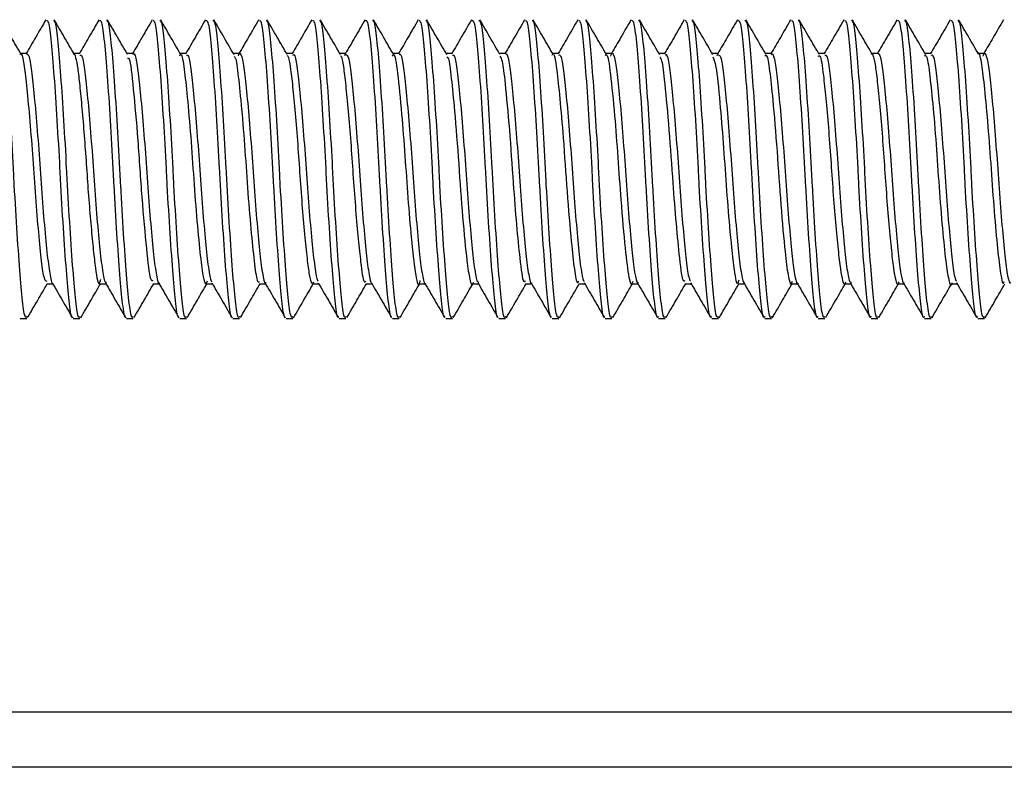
# Model space of a CAD drawing. Header units: inches. Extents: x 0.2 to 10.8, y 0.2 to 8.2.
# Tile 17 of 55: x 3.5604 to 3.6033, y 6.8006 to 6.8332. Entities that reach past the tile are written whole.
import ezdxf

# ---------------------------------------------------------------- set-up
doc = ezdxf.new("R2010")
doc.units = ezdxf.units.IN
doc.header["$MEASUREMENT"] = 0

msp = doc.modelspace()

# ---------------------------------------------------------------- linework, layer by layer
for p, q in [((3.560751, 6.831693), (3.560487, 6.831693)), ((3.563066, 6.831693), (3.562801, 6.831693)), ((3.56538, 6.831693), (3.565116, 6.831693)), ((3.567695, 6.831693), (3.567431, 6.831693)), ((3.57001, 6.831693), (3.569746, 6.831693)), ((3.572325, 6.831693), (3.572061, 6.831693)), ((3.574639, 6.831693), (3.574376, 6.831693)), ((3.574594, 6.831617), (3.574616, 6.831684)), ((3.576955, 6.831693), (3.57669, 6.831693)), ((3.579269, 6.831693), (3.579005, 6.831693)), ((3.581584, 6.831693), (3.58132, 6.831693)), ((3.583899, 6.831693), (3.583635, 6.831693)), ((3.586214, 6.831693), (3.58595, 6.831693)), ((3.588528, 6.831693), (3.588264, 6.831693)), ((3.590843, 6.831693), (3.590579, 6.831693)), ((3.590793, 6.83161), (3.590815, 6.83168)), ((3.593158, 6.831693), (3.592894, 6.831693)), ((3.595473, 6.831693), (3.595209, 6.831693)), ((3.597787, 6.831693), (3.597524, 6.831693)), ((3.600103, 6.831693), (3.599839, 6.831693)), ((3.602418, 6.831693), (3.602153, 6.831693)), ((3.561619, 6.821679), (3.561883, 6.821679)), ((3.563934, 6.821679), (3.564198, 6.821679)), ((3.566248, 6.821679), (3.566512, 6.821679)), ((3.568563, 6.821679), (3.568827, 6.821679)), ((3.570878, 6.821679), (3.571142, 6.821679)), ((3.573193, 6.821679), (3.573457, 6.821679)), ((3.575508, 6.821679), (3.575772, 6.821679)), ((3.577823, 6.821679), (3.578086, 6.821679)), ((3.580137, 6.821679), (3.580401, 6.821679)), ((3.582452, 6.821679), (3.582716, 6.821679)), ((3.584767, 6.821679), (3.585031, 6.821679)), ((3.587082, 6.821679), (3.587346, 6.821679)), ((3.589396, 6.821679), (3.58966, 6.821679)), ((3.591711, 6.821679), (3.591975, 6.821679)), ((3.594026, 6.821679), (3.59429, 6.821679)), ((3.596341, 6.821679), (3.596605, 6.821679)), ((3.598656, 6.821679), (3.59892, 6.821679)), ((3.600971, 6.821679), (3.601235, 6.821679)), ((3.560461, 6.820176), (3.56075, 6.820176)), ((3.562776, 6.820176), (3.563065, 6.820176)), ((3.565091, 6.820176), (3.56538, 6.820176)), ((3.567406, 6.820176), (3.567695, 6.820176)), ((3.56972, 6.820176), (3.57001, 6.820176)), ((3.572035, 6.820176), (3.572324, 6.820176)), ((3.57435, 6.820176), (3.574639, 6.820176)), ((3.576665, 6.820176), (3.576954, 6.820176)), ((3.57898, 6.820176), (3.579269, 6.820176)), ((3.581294, 6.820176), (3.581584, 6.820176)), ((3.583609, 6.820176), (3.583899, 6.820176)), ((3.585924, 6.820176), (3.586213, 6.820176)), ((3.588239, 6.820176), (3.588528, 6.820176)), ((3.590554, 6.820176), (3.590843, 6.820176)), ((3.592868, 6.820176), (3.593158, 6.820176)), ((3.595183, 6.820176), (3.595473, 6.820176)), ((3.597498, 6.820176), (3.597787, 6.820176)), ((3.599813, 6.820176), (3.600102, 6.820176)), ((3.602128, 6.820176), (3.602417, 6.820176)), ((3.528135, 6.803061), (3.622302, 6.803061)), ((3.622302, 6.800644), (3.528135, 6.800644))]:
    msp.add_line(p, q)
for points, knots in [([(3.560513, 6.831649), (3.560366, 6.8319), (3.560073, 6.832404), (3.559781, 6.832908), (3.559634, 6.83316)], [0, 0, 0, 0, 0.499741, 1, 1, 1, 1]), ([(3.561584, 6.833169), (3.561437, 6.832917), (3.561151, 6.832425), (3.560865, 6.831933), (3.560725, 6.831693)], [0, 0, 0, 0, 0.512377, 1, 1, 1, 1]), ([(3.562822, 6.831657), (3.562676, 6.831909), (3.562383, 6.832412), (3.56209, 6.832917), (3.561944, 6.833169)], [0, 0, 0, 0, 0.499721, 1, 1, 1, 1]), ([(3.563898, 6.833169), (3.563752, 6.832917), (3.563466, 6.832425), (3.56318, 6.831933), (3.56304, 6.831693)], [0, 0, 0, 0, 0.512438, 1, 1, 1, 1]), ([(3.56514, 6.831653), (3.564993, 6.831905), (3.564699, 6.83241), (3.564406, 6.832915), (3.564259, 6.833168)], [0, 0, 0, 0, 0.499637, 1, 1, 1, 1]), ([(3.566213, 6.833168), (3.566066, 6.832916), (3.565781, 6.832424), (3.565495, 6.831933), (3.565355, 6.831693)], [0, 0, 0, 0, 0.512554, 1, 1, 1, 1]), ([(3.567459, 6.831644), (3.567313, 6.831897), (3.567019, 6.832401), (3.566726, 6.832906), (3.566579, 6.833159)], [0, 0, 0, 0, 0.49963, 1, 1, 1, 1]), ([(3.568527, 6.833168), (3.568381, 6.832916), (3.568095, 6.832424), (3.567809, 6.831932), (3.56767, 6.831693)], [0, 0, 0, 0, 0.512725, 1, 1, 1, 1]), ([(3.569773, 6.831647), (3.569626, 6.831898), (3.569333, 6.832402), (3.569041, 6.832906), (3.568894, 6.833158)], [0, 0, 0, 0, 0.499724, 1, 1, 1, 1]), ([(3.570841, 6.833167), (3.570695, 6.832915), (3.570409, 6.832423), (3.570124, 6.831932), (3.569985, 6.831693)], [0, 0, 0, 0, 0.512953, 1, 1, 1, 1]), ([(3.572082, 6.831656), (3.571936, 6.831908), (3.571643, 6.832411), (3.57135, 6.832915), (3.571204, 6.833167)], [0, 0, 0, 0, 0.499738, 1, 1, 1, 1]), ([(3.573155, 6.833166), (3.573009, 6.832914), (3.572724, 6.832422), (3.572438, 6.831932), (3.572299, 6.831693)], [0, 0, 0, 0, 0.513238, 1, 1, 1, 1]), ([(3.574398, 6.831655), (3.574251, 6.831907), (3.573957, 6.832412), (3.573664, 6.832916), (3.573518, 6.833169)], [0, 0, 0, 0, 0.499654, 1, 1, 1, 1]), ([(3.575469, 6.833164), (3.575323, 6.832912), (3.575038, 6.832422), (3.574753, 6.831931), (3.574614, 6.831693)], [0, 0, 0, 0, 0.513581, 1, 1, 1, 1]), ([(3.576718, 6.831646), (3.576571, 6.831898), (3.576277, 6.832403), (3.575984, 6.832908), (3.575837, 6.833161)], [0, 0, 0, 0, 0.499619, 1, 1, 1, 1]), ([(3.577783, 6.833163), (3.577637, 6.832911), (3.577353, 6.832421), (3.577068, 6.831931), (3.576929, 6.831693)], [0, 0, 0, 0, 0.513986, 1, 1, 1, 1]), ([(3.580098, 6.833162), (3.579951, 6.83291), (3.579667, 6.83242), (3.579382, 6.831931), (3.579244, 6.831693)], [0, 0, 0, 0, 0.514449, 1, 1, 1, 1]), ([(3.581342, 6.831655), (3.581196, 6.831906), (3.580903, 6.83241), (3.580611, 6.832913), (3.580464, 6.833165)], [0, 0, 0, 0, 0.499753, 1, 1, 1, 1]), ([(3.582412, 6.833161), (3.582265, 6.832909), (3.581981, 6.832419), (3.581697, 6.83193), (3.581559, 6.831693)], [0, 0, 0, 0, 0.514899, 1, 1, 1, 1]), ([(3.583656, 6.831656), (3.58351, 6.831908), (3.583216, 6.832413), (3.582923, 6.832917), (3.582777, 6.833169)], [0, 0, 0, 0, 0.499673, 1, 1, 1, 1]), ([(3.584726, 6.83316), (3.58458, 6.832908), (3.584296, 6.832419), (3.584011, 6.83193), (3.583873, 6.831693)], [0, 0, 0, 0, 0.515317, 1, 1, 1, 1]), ([(3.585976, 6.831648), (3.585829, 6.8319), (3.585535, 6.832405), (3.585242, 6.83291), (3.585095, 6.833163)], [0, 0, 0, 0, 0.499616, 1, 1, 1, 1]), ([(3.58704, 6.833159), (3.586894, 6.832907), (3.58661, 6.832418), (3.586326, 6.83193), (3.586188, 6.831693)], [0, 0, 0, 0, 0.515697, 1, 1, 1, 1]), ([(3.589355, 6.833158), (3.589208, 6.832906), (3.588925, 6.832417), (3.588641, 6.831929), (3.588503, 6.831693)], [0, 0, 0, 0, 0.516038, 1, 1, 1, 1]), ([(3.590603, 6.831652), (3.590457, 6.831904), (3.590164, 6.832407), (3.589871, 6.832911), (3.589725, 6.833163)], [0, 0, 0, 0, 0.499762, 1, 1, 1, 1]), ([(3.592915, 6.831657), (3.592768, 6.831909), (3.592475, 6.832413), (3.592182, 6.832917), (3.592036, 6.83317)], [0, 0, 0, 0, 0.499692, 1, 1, 1, 1]), ([(3.595234, 6.83165), (3.595087, 6.831902), (3.594793, 6.832407), (3.5945, 6.832912), (3.594353, 6.833165)], [0, 0, 0, 0, 0.49962, 1, 1, 1, 1]), ([(3.599864, 6.83165), (3.599717, 6.831901), (3.599424, 6.832405), (3.599132, 6.832909), (3.598986, 6.833161)], [0, 0, 0, 0, 0.499749, 1, 1, 1, 1]), ([(3.602174, 6.831657), (3.602028, 6.831909), (3.601734, 6.832413), (3.601442, 6.832917), (3.601295, 6.833169)], [0, 0, 0, 0, 0.499711, 1, 1, 1, 1]), ([(3.56075, 6.820256), (3.560736, 6.820234), (3.560679, 6.820141), (3.560582, 6.820735), (3.560468, 6.821983), (3.560335, 6.823812), (3.560235, 6.825478), (3.560148, 6.827156), (3.560055, 6.828844), (3.559923, 6.830791), (3.5598, 6.832267), (3.559696, 6.833113), (3.559623, 6.833115), (3.559593, 6.833116)], [0, 0, 0, 0, 0.0345865, 0.1421533, 0.2496809, 0.3571865, 0.4647501, 0.4999805, 0.6044986, 0.711996, 0.8195648, 0.9270819, 1, 1, 1, 1]), ([(3.562741, 6.820221), (3.562739, 6.820218), (3.562693, 6.820167), (3.562608, 6.820754), (3.562494, 6.821978), (3.562361, 6.823814), (3.562261, 6.825478), (3.562173, 6.827156), (3.56208, 6.828844), (3.561948, 6.830791), (3.561825, 6.832267), (3.561722, 6.833113), (3.561648, 6.833115), (3.561618, 6.833116)], [0, 0, 0, 0, 0.00565, 0.116441, 0.227191, 0.337919, 0.448707, 0.484993, 0.592644, 0.703363, 0.814157, 0.924896, 1, 1, 1, 1]), ([(3.563065, 6.820256), (3.563051, 6.820234), (3.562994, 6.820141), (3.562897, 6.820735), (3.562783, 6.821983), (3.56265, 6.823812), (3.56255, 6.825478), (3.562463, 6.827156), (3.56237, 6.828844), (3.562237, 6.830791), (3.562114, 6.832267), (3.562011, 6.833113), (3.561938, 6.833115), (3.561908, 6.833116)], [0, 0, 0, 0, 0.0345865, 0.1421533, 0.2496809, 0.3571865, 0.4647501, 0.4999805, 0.6044986, 0.711996, 0.8195648, 0.9270819, 1, 1, 1, 1]), ([(3.565055, 6.820221), (3.565053, 6.820218), (3.565008, 6.820167), (3.564922, 6.820754), (3.564808, 6.821978), (3.564675, 6.823814), (3.564575, 6.825478), (3.564488, 6.827156), (3.564395, 6.828844), (3.564263, 6.830791), (3.56414, 6.832267), (3.564037, 6.833113), (3.563963, 6.833115), (3.563933, 6.833116)], [0, 0, 0, 0, 0.0053564, 0.11618, 0.2269633, 0.3377238, 0.4485442, 0.4848412, 0.5925239, 0.703276, 0.8141017, 0.9248742, 1, 1, 1, 1]), ([(3.56538, 6.820256), (3.565366, 6.820234), (3.565309, 6.820141), (3.565212, 6.820735), (3.565098, 6.821983), (3.564965, 6.823812), (3.564865, 6.825478), (3.564777, 6.827156), (3.564684, 6.828844), (3.564552, 6.830791), (3.564429, 6.832267), (3.564326, 6.833113), (3.564252, 6.833115), (3.564223, 6.833116)], [0, 0, 0, 0, 0.034586, 0.142153, 0.249681, 0.357186, 0.46475, 0.49998, 0.604499, 0.711996, 0.819565, 0.927082, 1, 1, 1, 1]), ([(3.56737, 6.82022), (3.567368, 6.820218), (3.567323, 6.820167), (3.567237, 6.820755), (3.567123, 6.821978), (3.56699, 6.823814), (3.56689, 6.825478), (3.566803, 6.827156), (3.56671, 6.828844), (3.566578, 6.830791), (3.566455, 6.832267), (3.566352, 6.833113), (3.566278, 6.833115), (3.566248, 6.833116)], [0, 0, 0, 0, 0.004983, 0.115848, 0.226673, 0.337475, 0.448337, 0.484648, 0.592371, 0.703165, 0.814032, 0.924846, 1, 1, 1, 1]), ([(3.567695, 6.820256), (3.567681, 6.820234), (3.567624, 6.820141), (3.567526, 6.820735), (3.567413, 6.821983), (3.56728, 6.823812), (3.56718, 6.825478), (3.567092, 6.827156), (3.566999, 6.828844), (3.566867, 6.830791), (3.566744, 6.832267), (3.566641, 6.833113), (3.566567, 6.833115), (3.566537, 6.833116)], [0, 0, 0, 0, 0.034586, 0.142153, 0.249681, 0.357186, 0.46475, 0.49998, 0.604499, 0.711996, 0.819565, 0.927082, 1, 1, 1, 1]), ([(3.569684, 6.82022), (3.569682, 6.820218), (3.569637, 6.820168), (3.569552, 6.820755), (3.569438, 6.821977), (3.569305, 6.823814), (3.569205, 6.825478), (3.569118, 6.827156), (3.569025, 6.828844), (3.568892, 6.830791), (3.568769, 6.832267), (3.568666, 6.833113), (3.568593, 6.833115), (3.568563, 6.833116)], [0, 0, 0, 0, 0.0045305, 0.1154462, 0.2263214, 0.3371739, 0.4480863, 0.4844135, 0.5921855, 0.7030296, 0.8139473, 0.9248118, 1, 1, 1, 1]), ([(3.57001, 6.820256), (3.569996, 6.820234), (3.569939, 6.820141), (3.569841, 6.820735), (3.569727, 6.821983), (3.569594, 6.823812), (3.569494, 6.825478), (3.569407, 6.827156), (3.569314, 6.828844), (3.569182, 6.830791), (3.569059, 6.832267), (3.568956, 6.833113), (3.568882, 6.833115), (3.568852, 6.833116)], [0, 0, 0, 0, 0.0345865, 0.1421533, 0.2496809, 0.3571865, 0.4647501, 0.4999805, 0.6044986, 0.711996, 0.8195648, 0.9270819, 1, 1, 1, 1]), ([(3.571998, 6.820219), (3.571997, 6.820217), (3.571952, 6.820168), (3.571867, 6.820756), (3.571753, 6.821977), (3.57162, 6.823814), (3.57152, 6.825478), (3.571432, 6.827156), (3.571339, 6.828844), (3.571207, 6.830791), (3.571084, 6.832267), (3.570981, 6.833113), (3.570907, 6.833115), (3.570878, 6.833116)], [0, 0, 0, 0, 0.004, 0.114975, 0.225909, 0.336821, 0.447792, 0.484139, 0.591968, 0.702871, 0.813848, 0.924772, 1, 1, 1, 1]), ([(3.572324, 6.820256), (3.572311, 6.820234), (3.572253, 6.820141), (3.572156, 6.820735), (3.572042, 6.821983), (3.571909, 6.823812), (3.571809, 6.825478), (3.571722, 6.827156), (3.571629, 6.828844), (3.571497, 6.830791), (3.571374, 6.832267), (3.57127, 6.833113), (3.571197, 6.833115), (3.571167, 6.833116)], [0, 0, 0, 0, 0.034586, 0.142153, 0.249681, 0.357186, 0.46475, 0.49998, 0.604499, 0.711996, 0.819565, 0.927082, 1, 1, 1, 1]), ([(3.574312, 6.820218), (3.574311, 6.820217), (3.574266, 6.820168), (3.574182, 6.820756), (3.574068, 6.821977), (3.573935, 6.823814), (3.573835, 6.825478), (3.573747, 6.827156), (3.573654, 6.828844), (3.573522, 6.830791), (3.573399, 6.832267), (3.573296, 6.833113), (3.573222, 6.833115), (3.573193, 6.833116)], [0, 0, 0, 0, 0.003394, 0.114436, 0.225438, 0.336417, 0.447456, 0.483825, 0.59172, 0.702691, 0.813735, 0.924726, 1, 1, 1, 1]), ([(3.574639, 6.820256), (3.574625, 6.820234), (3.574568, 6.820141), (3.574471, 6.820735), (3.574357, 6.821983), (3.574224, 6.823812), (3.574124, 6.825478), (3.574037, 6.827156), (3.573944, 6.828844), (3.573811, 6.830791), (3.573688, 6.832267), (3.573585, 6.833113), (3.573512, 6.833115), (3.573482, 6.833116)], [0, 0, 0, 0, 0.034586, 0.142153, 0.249681, 0.357186, 0.46475, 0.49998, 0.604499, 0.711996, 0.819565, 0.927082, 1, 1, 1, 1]), ([(3.576626, 6.820218), (3.576625, 6.820216), (3.576581, 6.820169), (3.576496, 6.820757), (3.576383, 6.821977), (3.57625, 6.823814), (3.576149, 6.825478), (3.576062, 6.827156), (3.575969, 6.828844), (3.575837, 6.830791), (3.575714, 6.832267), (3.575611, 6.833113), (3.575537, 6.833115), (3.575507, 6.833116)], [0, 0, 0, 0, 0.002743, 0.113857, 0.224932, 0.335983, 0.447095, 0.483487, 0.591453, 0.702496, 0.813613, 0.924677, 1, 1, 1, 1]), ([(3.576954, 6.820256), (3.57694, 6.820234), (3.576883, 6.820141), (3.576786, 6.820735), (3.576672, 6.821983), (3.576539, 6.823812), (3.576439, 6.825478), (3.576351, 6.827156), (3.576258, 6.828844), (3.576126, 6.830791), (3.576003, 6.832267), (3.5759, 6.833113), (3.575826, 6.833115), (3.575797, 6.833116)], [0, 0, 0, 0, 0.034586, 0.142153, 0.249681, 0.357186, 0.46475, 0.49998, 0.604499, 0.711996, 0.819565, 0.927082, 1, 1, 1, 1]), ([(3.57894, 6.820217), (3.57894, 6.820216), (3.578896, 6.820169), (3.578811, 6.820757), (3.578697, 6.821977), (3.578564, 6.823814), (3.578464, 6.825478), (3.578377, 6.827156), (3.578284, 6.828844), (3.578152, 6.830791), (3.578029, 6.832267), (3.577926, 6.833113), (3.577852, 6.833115), (3.577822, 6.833116)], [0, 0, 0, 0, 0.0021399, 0.113322, 0.2244634, 0.3355822, 0.4467609, 0.4831753, 0.5912062, 0.7023165, 0.8135005, 0.9246312, 1, 1, 1, 1]), ([(3.579269, 6.820256), (3.579255, 6.820234), (3.579198, 6.820141), (3.579101, 6.820735), (3.578987, 6.821983), (3.578854, 6.823812), (3.578754, 6.825478), (3.578666, 6.827156), (3.578573, 6.828844), (3.578441, 6.830791), (3.578318, 6.832267), (3.578215, 6.833113), (3.578141, 6.833115), (3.578112, 6.833116)], [0, 0, 0, 0, 0.0345865, 0.1421533, 0.2496809, 0.3571865, 0.4647501, 0.4999805, 0.6044986, 0.711996, 0.8195648, 0.9270819, 1, 1, 1, 1]), ([(3.579033, 6.831645), (3.578887, 6.831897), (3.578593, 6.832401), (3.578301, 6.832905), (3.578154, 6.833157)], [0, 0, 0, 0, 0.499703, 1, 1, 1, 1]), ([(3.581255, 6.820216), (3.581254, 6.820216), (3.58121, 6.82017), (3.581126, 6.820758), (3.581012, 6.821977), (3.580879, 6.823814), (3.580779, 6.825478), (3.580692, 6.827156), (3.580599, 6.828844), (3.580467, 6.830791), (3.580344, 6.832267), (3.58024, 6.833113), (3.580167, 6.833115), (3.580137, 6.833116)], [0, 0, 0, 0, 0.001595, 0.112838, 0.22404, 0.33522, 0.446459, 0.482893, 0.590983, 0.702154, 0.813399, 0.92459, 1, 1, 1, 1]), ([(3.581584, 6.820256), (3.58157, 6.820234), (3.581513, 6.820141), (3.581415, 6.820735), (3.581302, 6.821983), (3.581168, 6.823812), (3.581068, 6.825478), (3.580981, 6.827156), (3.580888, 6.828844), (3.580756, 6.830791), (3.580633, 6.832267), (3.58053, 6.833113), (3.580456, 6.833115), (3.580426, 6.833116)], [0, 0, 0, 0, 0.034586, 0.142153, 0.249681, 0.357186, 0.46475, 0.49998, 0.604499, 0.711996, 0.819565, 0.927082, 1, 1, 1, 1]), ([(3.583569, 6.820216), (3.583568, 6.820215), (3.583525, 6.82017), (3.583441, 6.820758), (3.583327, 6.821977), (3.583194, 6.823814), (3.583094, 6.825478), (3.583007, 6.827156), (3.582914, 6.828844), (3.582781, 6.830791), (3.582658, 6.832267), (3.582555, 6.833113), (3.582482, 6.833115), (3.582452, 6.833116)], [0, 0, 0, 0, 0.001112, 0.112409, 0.223665, 0.334898, 0.446191, 0.482643, 0.590785, 0.70201, 0.813308, 0.924554, 1, 1, 1, 1]), ([(3.583899, 6.820256), (3.583885, 6.820234), (3.583827, 6.820141), (3.58373, 6.820735), (3.583616, 6.821983), (3.583483, 6.823812), (3.583383, 6.825478), (3.583296, 6.827156), (3.583203, 6.828844), (3.583071, 6.830791), (3.582948, 6.832267), (3.582845, 6.833113), (3.582771, 6.833115), (3.582741, 6.833116)], [0, 0, 0, 0, 0.034586, 0.142153, 0.249681, 0.357186, 0.46475, 0.49998, 0.604499, 0.711996, 0.819565, 0.927082, 1, 1, 1, 1]), ([(3.585883, 6.820215), (3.585883, 6.820215), (3.585839, 6.82017), (3.585756, 6.820759), (3.585642, 6.821977), (3.585509, 6.823814), (3.585409, 6.825478), (3.585321, 6.827156), (3.585228, 6.828844), (3.585096, 6.830791), (3.584973, 6.832267), (3.58487, 6.833113), (3.584796, 6.833115), (3.584767, 6.833116)], [0, 0, 0, 0, 0.000692, 0.112036, 0.223338, 0.334618, 0.445958, 0.482426, 0.590613, 0.701885, 0.81323, 0.924522, 1, 1, 1, 1]), ([(3.586213, 6.820256), (3.586199, 6.820234), (3.586142, 6.820141), (3.586045, 6.820735), (3.585931, 6.821983), (3.585798, 6.823812), (3.585698, 6.825478), (3.585611, 6.827156), (3.585518, 6.828844), (3.585386, 6.830791), (3.585263, 6.832267), (3.585159, 6.833113), (3.585086, 6.833115), (3.585056, 6.833116)], [0, 0, 0, 0, 0.034586, 0.142153, 0.249681, 0.357186, 0.46475, 0.49998, 0.604499, 0.711996, 0.819565, 0.927082, 1, 1, 1, 1]), ([(3.588239, 6.820256), (3.588225, 6.820234), (3.588168, 6.820141), (3.58807, 6.820735), (3.587957, 6.821983), (3.587824, 6.823812), (3.587723, 6.825478), (3.587636, 6.827156), (3.587543, 6.828844), (3.587411, 6.830791), (3.587288, 6.832267), (3.587185, 6.833113), (3.587111, 6.833115), (3.587081, 6.833116)], [0, 0, 0, 0, 0.034586, 0.142153, 0.249681, 0.357186, 0.46475, 0.49998, 0.604499, 0.711996, 0.819565, 0.927082, 1, 1, 1, 1]), ([(3.588528, 6.820256), (3.588514, 6.820234), (3.588457, 6.820141), (3.58836, 6.820735), (3.588246, 6.821983), (3.588113, 6.823812), (3.588013, 6.825478), (3.587926, 6.827156), (3.587833, 6.828844), (3.5877, 6.830791), (3.587577, 6.832267), (3.587474, 6.833113), (3.587401, 6.833115), (3.587371, 6.833116)], [0, 0, 0, 0, 0.0345865, 0.1421533, 0.2496809, 0.3571865, 0.4647501, 0.4999805, 0.6044986, 0.711996, 0.8195648, 0.9270819, 1, 1, 1, 1]), ([(3.588293, 6.831644), (3.588146, 6.831896), (3.587853, 6.8324), (3.58756, 6.832904), (3.587414, 6.833157)], [0, 0, 0, 0, 0.499678, 1, 1, 1, 1]), ([(3.590554, 6.820256), (3.59054, 6.820234), (3.590483, 6.820141), (3.590385, 6.820735), (3.590271, 6.821983), (3.590138, 6.823812), (3.590038, 6.825478), (3.589951, 6.827156), (3.589858, 6.828844), (3.589726, 6.830791), (3.589603, 6.832267), (3.5895, 6.833113), (3.589426, 6.833115), (3.589396, 6.833116)], [0, 0, 0, 0, 0.0345865, 0.1421533, 0.2496809, 0.3571865, 0.4647501, 0.4999805, 0.6044986, 0.711996, 0.8195648, 0.9270819, 1, 1, 1, 1]), ([(3.590843, 6.820256), (3.590829, 6.820234), (3.590772, 6.820141), (3.590675, 6.820735), (3.590561, 6.821983), (3.590428, 6.823812), (3.590328, 6.825478), (3.59024, 6.827156), (3.590147, 6.828844), (3.590015, 6.830791), (3.589892, 6.832267), (3.589789, 6.833113), (3.589715, 6.833115), (3.589686, 6.833116)], [0, 0, 0, 0, 0.034586, 0.142153, 0.249681, 0.357186, 0.46475, 0.49998, 0.604499, 0.711996, 0.819565, 0.927082, 1, 1, 1, 1]), ([(3.591669, 6.833158), (3.591523, 6.832906), (3.591239, 6.832417), (3.590955, 6.831929), (3.590818, 6.831693)], [0, 0, 0, 0, 0.516334, 1, 1, 1, 1]), ([(3.592868, 6.820256), (3.592855, 6.820234), (3.592797, 6.820141), (3.5927, 6.820735), (3.592586, 6.821983), (3.592453, 6.823812), (3.592353, 6.825478), (3.592266, 6.827156), (3.592173, 6.828844), (3.592041, 6.830791), (3.591918, 6.832267), (3.591814, 6.833113), (3.591741, 6.833115), (3.591711, 6.833116)], [0, 0, 0, 0, 0.034586, 0.142153, 0.249681, 0.357186, 0.46475, 0.49998, 0.604499, 0.711996, 0.819565, 0.927082, 1, 1, 1, 1]), ([(3.593158, 6.820256), (3.593144, 6.820234), (3.593087, 6.820141), (3.592989, 6.820735), (3.592876, 6.821983), (3.592743, 6.823812), (3.592642, 6.825478), (3.592555, 6.827156), (3.592462, 6.828844), (3.59233, 6.830791), (3.592207, 6.832267), (3.592104, 6.833113), (3.59203, 6.833115), (3.592, 6.833116)], [0, 0, 0, 0, 0.0345865, 0.1421533, 0.2496809, 0.3571865, 0.4647501, 0.4999805, 0.6044986, 0.711996, 0.8195648, 0.9270819, 1, 1, 1, 1]), ([(3.593984, 6.833157), (3.593837, 6.832905), (3.593554, 6.832417), (3.59327, 6.831929), (3.593133, 6.831693)], [0, 0, 0, 0, 0.516708, 1, 1, 1, 1]), ([(3.595183, 6.820256), (3.595169, 6.820234), (3.595112, 6.820141), (3.595015, 6.820735), (3.594901, 6.821983), (3.594768, 6.823812), (3.594668, 6.825478), (3.594581, 6.827156), (3.594488, 6.828844), (3.594355, 6.830791), (3.594232, 6.832267), (3.594129, 6.833113), (3.594056, 6.833115), (3.594026, 6.833116)], [0, 0, 0, 0, 0.034586, 0.142153, 0.249681, 0.357186, 0.46475, 0.49998, 0.604499, 0.711996, 0.819565, 0.927082, 1, 1, 1, 1]), ([(3.595473, 6.820256), (3.595459, 6.820234), (3.595402, 6.820141), (3.595304, 6.820735), (3.59519, 6.821983), (3.595057, 6.823812), (3.594957, 6.825478), (3.59487, 6.827156), (3.594777, 6.828844), (3.594645, 6.830791), (3.594522, 6.832267), (3.594419, 6.833113), (3.594345, 6.833115), (3.594315, 6.833116)], [0, 0, 0, 0, 0.034586, 0.142153, 0.249681, 0.357186, 0.46475, 0.49998, 0.604499, 0.711996, 0.819565, 0.927082, 1, 1, 1, 1]), ([(3.596298, 6.833157), (3.596152, 6.832904), (3.595869, 6.832416), (3.595585, 6.831929), (3.595448, 6.831693)], [0, 0, 0, 0, 0.517008, 1, 1, 1, 1]), ([(3.597498, 6.820256), (3.597484, 6.820234), (3.597427, 6.820141), (3.59733, 6.820735), (3.597216, 6.821983), (3.597083, 6.823812), (3.596983, 6.825478), (3.596895, 6.827156), (3.596802, 6.828844), (3.59667, 6.830791), (3.596547, 6.832267), (3.596444, 6.833113), (3.59637, 6.833115), (3.596341, 6.833116)], [0, 0, 0, 0, 0.034586, 0.142153, 0.249681, 0.357186, 0.46475, 0.49998, 0.604499, 0.711996, 0.819565, 0.927082, 1, 1, 1, 1]), ([(3.597787, 6.820256), (3.597774, 6.820234), (3.597716, 6.820141), (3.597619, 6.820735), (3.597505, 6.821983), (3.597372, 6.823812), (3.597272, 6.825478), (3.597185, 6.827156), (3.597092, 6.828844), (3.59696, 6.830791), (3.596837, 6.832267), (3.596733, 6.833113), (3.59666, 6.833115), (3.59663, 6.833116)], [0, 0, 0, 0, 0.0345865, 0.1421533, 0.2496809, 0.3571865, 0.4647501, 0.4999805, 0.6044986, 0.711996, 0.8195648, 0.9270819, 1, 1, 1, 1]), ([(3.597553, 6.831643), (3.597406, 6.831895), (3.597112, 6.8324), (3.596819, 6.832905), (3.596673, 6.833157)], [0, 0, 0, 0, 0.499656, 1, 1, 1, 1]), ([(3.598613, 6.833157), (3.598467, 6.832904), (3.598183, 6.832416), (3.597899, 6.831928), (3.597762, 6.831693)], [0, 0, 0, 0, 0.517229, 1, 1, 1, 1]), ([(3.599813, 6.820256), (3.599799, 6.820234), (3.599742, 6.820141), (3.599645, 6.820735), (3.599531, 6.821983), (3.599398, 6.823812), (3.599298, 6.825478), (3.59921, 6.827156), (3.599117, 6.828844), (3.598985, 6.830791), (3.598862, 6.832267), (3.598759, 6.833113), (3.598685, 6.833115), (3.598656, 6.833116)], [0, 0, 0, 0, 0.034586, 0.142153, 0.249681, 0.357186, 0.46475, 0.49998, 0.604499, 0.711996, 0.819565, 0.927082, 1, 1, 1, 1]), ([(3.600102, 6.820256), (3.600088, 6.820234), (3.600031, 6.820141), (3.599934, 6.820735), (3.59982, 6.821983), (3.599687, 6.823812), (3.599587, 6.825478), (3.5995, 6.827156), (3.599407, 6.828844), (3.599274, 6.830791), (3.599151, 6.832267), (3.599048, 6.833113), (3.598975, 6.833115), (3.598945, 6.833116)], [0, 0, 0, 0, 0.034586, 0.142153, 0.249681, 0.357186, 0.46475, 0.49998, 0.604499, 0.711996, 0.819565, 0.927082, 1, 1, 1, 1]), ([(3.600928, 6.833157), (3.600781, 6.832904), (3.600498, 6.832416), (3.600214, 6.831928), (3.600077, 6.831693)], [0, 0, 0, 0, 0.517373, 1, 1, 1, 1]), ([(3.602128, 6.820256), (3.602114, 6.820234), (3.602057, 6.820141), (3.601959, 6.820735), (3.601845, 6.821983), (3.601712, 6.823812), (3.601612, 6.825478), (3.601525, 6.827156), (3.601432, 6.828844), (3.6013, 6.830791), (3.601177, 6.832267), (3.601074, 6.833113), (3.601, 6.833115), (3.60097, 6.833116)], [0, 0, 0, 0, 0.034586, 0.142153, 0.249681, 0.357186, 0.46475, 0.49998, 0.604499, 0.711996, 0.819565, 0.927082, 1, 1, 1, 1]), ([(3.602417, 6.820256), (3.602403, 6.820234), (3.602346, 6.820141), (3.602249, 6.820735), (3.602135, 6.821983), (3.602002, 6.823812), (3.601902, 6.825478), (3.601814, 6.827156), (3.601721, 6.828844), (3.601589, 6.830791), (3.601466, 6.832267), (3.601363, 6.833113), (3.601289, 6.833115), (3.60126, 6.833116)], [0, 0, 0, 0, 0.034586, 0.142153, 0.249681, 0.357186, 0.46475, 0.49998, 0.604499, 0.711996, 0.819565, 0.927082, 1, 1, 1, 1]), ([(3.603243, 6.833157), (3.603096, 6.832904), (3.602813, 6.832416), (3.602529, 6.831928), (3.602392, 6.831693)], [0, 0, 0, 0, 0.5174389, 1, 1, 1, 1]), ([(3.560462, 6.831656), (3.560468, 6.831668), (3.560518, 6.83176), (3.56061, 6.831377), (3.560721, 6.830518), (3.560853, 6.829173), (3.560983, 6.827558), (3.561095, 6.825847), (3.561225, 6.824221), (3.561357, 6.822898), (3.561474, 6.82187), (3.561569, 6.82182), (3.56162, 6.821792)], [0, 0, 0, 0, 0.0159574, 0.1243382, 0.2290334, 0.3380731, 0.446842, 0.5514807, 0.6601858, 0.7692776, 0.8739971, 1, 1, 1, 1]), ([(3.560751, 6.831636), (3.560763, 6.831653), (3.560818, 6.831731), (3.560914, 6.831295), (3.561027, 6.830358), (3.561161, 6.828963), (3.561289, 6.827322), (3.561401, 6.825603), (3.561534, 6.824014), (3.561664, 6.822709), (3.561775, 6.821922), (3.561864, 6.821587), (3.561908, 6.821682), (3.561908, 6.821683)], [0, 0, 0, 0, 0.029913, 0.137586, 0.245204, 0.352776, 0.460444, 0.568076, 0.675648, 0.783307, 0.890952, 0.998524, 1, 1, 1, 1]), ([(3.562776, 6.831688), (3.562778, 6.831689), (3.562811, 6.831744), (3.562879, 6.831548), (3.562966, 6.831094), (3.563054, 6.830328), (3.563152, 6.82933), (3.563251, 6.828154), (3.563341, 6.826901), (3.563426, 6.825637), (3.563524, 6.824428), (3.563624, 6.823351), (3.563745, 6.822255), (3.563859, 6.821523), (3.56395, 6.821791), (3.563977, 6.821872)], [0, 0, 0, 0, 0.002657, 0.0818, 0.158298, 0.234552, 0.313598, 0.392911, 0.469909, 0.545739, 0.624544, 0.703977, 0.781435, 0.9343, 1, 1, 1, 1]), ([(3.563065, 6.831633), (3.563096, 6.83163), (3.563171, 6.831622), (3.563274, 6.830956), (3.563398, 6.829808), (3.563532, 6.828288), (3.56365, 6.82659), (3.563771, 6.824903), (3.563905, 6.823413), (3.564026, 6.822318), (3.564128, 6.821719), (3.564197, 6.821741), (3.564223, 6.821748)], [0, 0, 0, 0, 0.075208, 0.182963, 0.290615, 0.398285, 0.506042, 0.613692, 0.721343, 0.829101, 0.936754, 1, 1, 1, 1]), ([(3.565138, 6.831502), (3.565162, 6.831504), (3.56525, 6.83151), (3.565381, 6.830218), (3.565587, 6.828009), (3.565754, 6.825351), (3.565959, 6.823125), (3.566104, 6.821779), (3.566209, 6.821822), (3.566249, 6.821838)], [0, 0, 0, 0, 0.061551, 0.226454, 0.397266, 0.562109, 0.732926, 0.897819, 1, 1, 1, 1]), ([(3.56538, 6.831662), (3.565385, 6.831672), (3.565434, 6.831763), (3.565527, 6.831391), (3.565638, 6.830538), (3.56577, 6.829194), (3.565901, 6.827582), (3.566012, 6.825861), (3.566143, 6.82424), (3.566275, 6.822882), (3.566387, 6.822006), (3.56648, 6.821618), (3.56653, 6.821706), (3.566537, 6.821718)], [0, 0, 0, 0, 0.013614, 0.121318, 0.228999, 0.336611, 0.444306, 0.551998, 0.659611, 0.767294, 0.874997, 0.98261, 1, 1, 1, 1]), ([(3.567407, 6.831591), (3.567419, 6.831624), (3.56748, 6.831781), (3.567585, 6.831189), (3.567715, 6.830054), (3.567868, 6.828365), (3.567999, 6.826451), (3.568138, 6.824569), (3.568289, 6.822982), (3.568414, 6.821964), (3.568531, 6.821555), (3.568597, 6.821756), (3.568615, 6.821811)], [0, 0, 0, 0, 0.0303143, 0.1460436, 0.2601716, 0.3783742, 0.4924984, 0.608232, 0.7261779, 0.8393815, 0.9564261, 1, 1, 1, 1]), ([(3.567695, 6.831622), (3.567719, 6.831633), (3.567787, 6.831664), (3.567888, 6.831089), (3.568007, 6.830014), (3.568142, 6.828536), (3.568264, 6.826854), (3.56838, 6.825153), (3.568514, 6.823618), (3.568639, 6.822465), (3.568729, 6.821823), (3.56879, 6.821791), (3.568807, 6.821783)], [0, 0, 0, 0, 0.061429, 0.173406, 0.285266, 0.39712, 0.509096, 0.620976, 0.732838, 0.844812, 0.956709, 1, 1, 1, 1]), ([(3.569772, 6.831562), (3.56979, 6.831554), (3.569856, 6.831524), (3.569953, 6.830741), (3.570099, 6.829343), (3.570246, 6.827514), (3.570372, 6.825582), (3.570522, 6.823797), (3.570663, 6.82246), (3.570773, 6.821723), (3.57085, 6.821758), (3.570878, 6.821771)], [0, 0, 0, 0, 0.0463, 0.169714, 0.297065, 0.424879, 0.5481, 0.676427, 0.802951, 0.926923, 1, 1, 1, 1]), ([(3.569965, 6.831597), (3.569979, 6.831635), (3.570035, 6.831794), (3.570138, 6.831492), (3.57025, 6.830703), (3.570379, 6.82942), (3.570512, 6.827838), (3.570624, 6.826121), (3.570752, 6.824473), (3.570885, 6.823065), (3.570999, 6.822106), (3.571097, 6.821651), (3.571154, 6.821724), (3.571167, 6.821741)], [0, 0, 0, 0, 0.033171, 0.136951, 0.240741, 0.344449, 0.448218, 0.552016, 0.655725, 0.759481, 0.863286, 0.966996, 1, 1, 1, 1]), ([(3.572081, 6.831606), (3.572098, 6.83159), (3.572152, 6.831542), (3.572232, 6.831036), (3.572332, 6.830157), (3.572444, 6.828965), (3.572554, 6.827598), (3.572647, 6.826166), (3.572754, 6.82477), (3.572866, 6.823519), (3.572971, 6.822532), (3.573065, 6.821896), (3.57316, 6.821617), (3.573217, 6.821726), (3.573238, 6.821765)], [0, 0, 0, 0, 0.0433668, 0.1324484, 0.2219153, 0.3143966, 0.4060968, 0.4942374, 0.5850636, 0.6777176, 0.7683625, 0.8565795, 0.9484054, 1, 1, 1, 1]), ([(3.572325, 6.831625), (3.572342, 6.831642), (3.572403, 6.831703), (3.572502, 6.83121), (3.572617, 6.83021), (3.572751, 6.828778), (3.572877, 6.827117), (3.57299, 6.825405), (3.573124, 6.823833), (3.573252, 6.822612), (3.573346, 6.821883), (3.573413, 6.821811), (3.573436, 6.821787)], [0, 0, 0, 0, 0.0443983, 0.1564281, 0.268373, 0.3802916, 0.4923175, 0.6042796, 0.7161993, 0.8282193, 0.9401972, 1, 1, 1, 1]), ([(3.574396, 6.831606), (3.574411, 6.831596), (3.574462, 6.83156), (3.574541, 6.831082), (3.57464, 6.830226), (3.574751, 6.82905), (3.574861, 6.827691), (3.574956, 6.82626), (3.575061, 6.82486), (3.575173, 6.823589), (3.575296, 6.822445), (3.575399, 6.821698), (3.575481, 6.821772), (3.575508, 6.821797)], [0, 0, 0, 0, 0.038135, 0.13112, 0.223851, 0.319958, 0.415518, 0.507313, 0.601527, 0.6979, 0.792442, 0.930842, 1, 1, 1, 1]), ([(3.574639, 6.831651), (3.574675, 6.831631), (3.574755, 6.831586), (3.574862, 6.830843), (3.574988, 6.829642), (3.575122, 6.828091), (3.575237, 6.826383), (3.575361, 6.824713), (3.575495, 6.823252), (3.575613, 6.822237), (3.575697, 6.821728), (3.575744, 6.821742), (3.575748, 6.821744)], [0, 0, 0, 0, 0.092175, 0.204365, 0.316455, 0.428585, 0.540781, 0.652872, 0.764984, 0.877184, 0.989272, 1, 1, 1, 1]), ([(3.576666, 6.831582), (3.576682, 6.831615), (3.576758, 6.831775), (3.576881, 6.830921), (3.57705, 6.829282), (3.577207, 6.827278), (3.577332, 6.825373), (3.577496, 6.823484), (3.577649, 6.822075), (3.577786, 6.821476), (3.577859, 6.82177), (3.577873, 6.821826)], [0, 0, 0, 0, 0.037574, 0.181783, 0.3287, 0.444626, 0.557121, 0.674308, 0.818664, 0.965423, 1, 1, 1, 1]), ([(3.576954, 6.831641), (3.576965, 6.831656), (3.577019, 6.831738), (3.577114, 6.831317), (3.577227, 6.830398), (3.57736, 6.829014), (3.577489, 6.827378), (3.577601, 6.825659), (3.577733, 6.824062), (3.577863, 6.822746), (3.577975, 6.821939), (3.578065, 6.821594), (3.57811, 6.821688), (3.578112, 6.821692)], [0, 0, 0, 0, 0.026214, 0.133895, 0.241527, 0.349108, 0.456782, 0.564428, 0.672009, 0.779675, 0.887333, 0.994914, 1, 1, 1, 1]), ([(3.579031, 6.831558), (3.579053, 6.831541), (3.579121, 6.831488), (3.57922, 6.830669), (3.57938, 6.829131), (3.579545, 6.826911), (3.579714, 6.824498), (3.579891, 6.822693), (3.580025, 6.821808), (3.580131, 6.821529), (3.580181, 6.821729), (3.580185, 6.821743)], [0, 0, 0, 0, 0.052772, 0.170212, 0.291839, 0.444909, 0.596232, 0.750664, 0.868174, 0.990615, 1, 1, 1, 1]), ([(3.579269, 6.83163), (3.579298, 6.83163), (3.579372, 6.831631), (3.579475, 6.830986), (3.579597, 6.829854), (3.579732, 6.828342), (3.57985, 6.826647), (3.57997, 6.824957), (3.580105, 6.823457), (3.580226, 6.822347), (3.580328, 6.821729), (3.580399, 6.821742), (3.580426, 6.821747)], [0, 0, 0, 0, 0.071693, 0.179469, 0.287142, 0.394825, 0.502603, 0.610271, 0.717934, 0.825713, 0.933393, 1, 1, 1, 1]), ([(3.58134, 6.831578), (3.581372, 6.831528), (3.581452, 6.831405), (3.581572, 6.830341), (3.581753, 6.828471), (3.581903, 6.826182), (3.582059, 6.824191), (3.582218, 6.822629), (3.582336, 6.821683), (3.582424, 6.821791), (3.582452, 6.821825)], [0, 0, 0, 0, 0.084004, 0.20566, 0.366415, 0.521958, 0.647749, 0.773953, 0.929198, 1, 1, 1, 1]), ([(3.581584, 6.831669), (3.581588, 6.831677), (3.581635, 6.83177), (3.581726, 6.831409), (3.581838, 6.830576), (3.581969, 6.829243), (3.5821, 6.827638), (3.582212, 6.825917), (3.582342, 6.82429), (3.582474, 6.822921), (3.582587, 6.822027), (3.582681, 6.821625), (3.582732, 6.82171), (3.582741, 6.821724)], [0, 0, 0, 0, 0.010194, 0.117876, 0.225542, 0.333136, 0.440809, 0.548486, 0.65608, 0.763741, 0.871428, 0.979023, 1, 1, 1, 1]), ([(3.58361, 6.831625), (3.583619, 6.831647), (3.583687, 6.831827), (3.583797, 6.831134), (3.583943, 6.829807), (3.584107, 6.827927), (3.584254, 6.825639), (3.584433, 6.823552), (3.584577, 6.822262), (3.584683, 6.821631), (3.584749, 6.821764), (3.584767, 6.8218)], [0, 0, 0, 0, 0.021005, 0.172262, 0.291506, 0.413696, 0.562827, 0.717349, 0.836006, 0.955056, 1, 1, 1, 1]), ([(3.583899, 6.831622), (3.583921, 6.831635), (3.583987, 6.831673), (3.584088, 6.831116), (3.584207, 6.830057), (3.584341, 6.828589), (3.584464, 6.826911), (3.58458, 6.825207), (3.584714, 6.823664), (3.584839, 6.822497), (3.584929, 6.821842), (3.584989, 6.821801), (3.585006, 6.82179)], [0, 0, 0, 0, 0.057801, 0.170243, 0.282573, 0.394894, 0.507334, 0.619683, 0.73201, 0.844447, 0.956814, 1, 1, 1, 1]), ([(3.585925, 6.831608), (3.585943, 6.83163), (3.586022, 6.831724), (3.586146, 6.830891), (3.586316, 6.829207), (3.586471, 6.827197), (3.586608, 6.825122), (3.58679, 6.823117), (3.586937, 6.82192), (3.587061, 6.821544), (3.58712, 6.82175), (3.587132, 6.821791)], [0, 0, 0, 0, 0.042727, 0.186707, 0.333845, 0.449547, 0.562163, 0.710672, 0.853835, 0.970502, 1, 1, 1, 1]), ([(3.586164, 6.831589), (3.586178, 6.83163), (3.586234, 6.831797), (3.586338, 6.83151), (3.586449, 6.830738), (3.586578, 6.829468), (3.586711, 6.827894), (3.586824, 6.826178), (3.586951, 6.824524), (3.587085, 6.823105), (3.587199, 6.822129), (3.587297, 6.821659), (3.587356, 6.821727), (3.587371, 6.821744)], [0, 0, 0, 0, 0.033369, 0.13677, 0.240187, 0.34352, 0.446908, 0.550333, 0.653667, 0.757042, 0.860473, 0.963808, 1, 1, 1, 1]), ([(3.588291, 6.831556), (3.588314, 6.831534), (3.588385, 6.831467), (3.588496, 6.83053), (3.588675, 6.828746), (3.588829, 6.826473), (3.588981, 6.824449), (3.589142, 6.822808), (3.589266, 6.821744), (3.589361, 6.821804), (3.589397, 6.821825)], [0, 0, 0, 0, 0.059851, 0.182243, 0.343591, 0.500852, 0.626594, 0.754119, 0.910093, 1, 1, 1, 1]), ([(3.588528, 6.831627), (3.588544, 6.831645), (3.588603, 6.831711), (3.588702, 6.831234), (3.588816, 6.830252), (3.58895, 6.82883), (3.589077, 6.827173), (3.58919, 6.82546), (3.589323, 6.823881), (3.589452, 6.822646), (3.589545, 6.821903), (3.589612, 6.821822), (3.589635, 6.821794)], [0, 0, 0, 0, 0.041079, 0.153528, 0.265899, 0.378238, 0.490683, 0.60307, 0.71541, 0.827848, 0.940251, 1, 1, 1, 1]), ([(3.590599, 6.831555), (3.590645, 6.831456), (3.59075, 6.831229), (3.590893, 6.829735), (3.591056, 6.827856), (3.59118, 6.825938), (3.591339, 6.823961), (3.591504, 6.822348), (3.591641, 6.82154), (3.591729, 6.821782), (3.591755, 6.821857)], [0, 0, 0, 0, 0.116739, 0.267925, 0.390064, 0.507296, 0.628673, 0.7815, 0.932505, 1, 1, 1, 1]), ([(3.590843, 6.831645), (3.590877, 6.83163), (3.590956, 6.831596), (3.591062, 6.830875), (3.591187, 6.829689), (3.591321, 6.828146), (3.591437, 6.82644), (3.59156, 6.824764), (3.591695, 6.823299), (3.591813, 6.822246), (3.591913, 6.821697), (3.591979, 6.821737), (3.592, 6.821751)], [0, 0, 0, 0, 0.084864, 0.192591, 0.30022, 0.40788, 0.515612, 0.623241, 0.730884, 0.838618, 0.946243, 1, 1, 1, 1]), ([(3.592869, 6.831601), (3.592893, 6.83162), (3.592965, 6.831674), (3.593073, 6.831005), (3.593222, 6.829624), (3.593398, 6.827498), (3.593557, 6.82504), (3.593739, 6.823094), (3.593874, 6.821985), (3.593989, 6.821564), (3.594054, 6.821748), (3.594071, 6.821798)], [0, 0, 0, 0, 0.057408, 0.171253, 0.286389, 0.434858, 0.578738, 0.727766, 0.840599, 0.957111, 1, 1, 1, 1]), ([(3.593158, 6.831646), (3.593167, 6.83166), (3.593219, 6.831745), (3.593314, 6.831338), (3.593427, 6.830437), (3.593559, 6.829064), (3.593689, 6.827435), (3.593801, 6.825714), (3.593932, 6.824111), (3.594063, 6.822783), (3.594174, 6.821956), (3.594266, 6.8216), (3.594312, 6.821693), (3.594316, 6.8217)], [0, 0, 0, 0, 0.022557, 0.130251, 0.237903, 0.3455, 0.453186, 0.560852, 0.668448, 0.776125, 0.883802, 0.991399, 1, 1, 1, 1]), ([(3.595184, 6.831575), (3.595211, 6.8316), (3.595292, 6.831674), (3.595395, 6.830927), (3.595518, 6.829784), (3.59563, 6.828512), (3.595735, 6.827112), (3.59583, 6.825681), (3.59594, 6.824321), (3.596052, 6.823152), (3.59615, 6.82227), (3.59625, 6.821767), (3.596336, 6.821597), (3.596382, 6.821735), (3.596392, 6.821764)], [0, 0, 0, 0, 0.063559, 0.191264, 0.2785, 0.367425, 0.454359, 0.539061, 0.627236, 0.715916, 0.801482, 0.887281, 0.976026, 1, 1, 1, 1]), ([(3.595473, 6.831627), (3.595501, 6.831631), (3.595572, 6.831641), (3.595675, 6.831015), (3.595797, 6.829898), (3.595931, 6.828396), (3.596051, 6.826704), (3.59617, 6.82501), (3.596304, 6.823502), (3.596426, 6.822376), (3.596529, 6.821738), (3.596601, 6.821742), (3.59663, 6.821744)], [0, 0, 0, 0, 0.0683163, 0.1760896, 0.283757, 0.3914299, 0.4992044, 0.6068681, 0.7145245, 0.8222983, 0.9299806, 1, 1, 1, 1]), ([(3.597498, 6.831665), (3.597504, 6.831674), (3.597547, 6.83174), (3.597626, 6.831464), (3.59772, 6.830843), (3.597825, 6.829853), (3.597938, 6.828603), (3.598044, 6.827206), (3.598138, 6.825775), (3.598247, 6.824406), (3.598359, 6.82322), (3.598459, 6.822318), (3.598557, 6.821788), (3.598645, 6.821599), (3.598694, 6.821735), (3.598707, 6.82177)], [0, 0, 0, 0, 0.013804, 0.101835, 0.186406, 0.273305, 0.362131, 0.449203, 0.533702, 0.621612, 0.710272, 0.796042, 0.881442, 0.969999, 1, 1, 1, 1]), ([(3.597787, 6.831677), (3.59779, 6.831682), (3.597835, 6.831776), (3.597926, 6.831427), (3.598038, 6.830613), (3.598168, 6.829292), (3.5983, 6.827693), (3.598412, 6.825973), (3.598541, 6.82434), (3.598674, 6.82296), (3.598787, 6.822048), (3.598882, 6.821632), (3.598935, 6.821714), (3.598945, 6.82173)], [0, 0, 0, 0, 0.006647, 0.114313, 0.22197, 0.329551, 0.437206, 0.544874, 0.652455, 0.760098, 0.867774, 0.975357, 1, 1, 1, 1]), ([(3.599814, 6.831601), (3.599842, 6.831614), (3.599919, 6.831648), (3.600028, 6.830913), (3.600169, 6.829575), (3.600319, 6.827791), (3.600445, 6.825855), (3.600592, 6.824042), (3.600738, 6.822587), (3.600863, 6.821793), (3.600968, 6.821521), (3.601015, 6.821716), (3.601016, 6.821719)], [0, 0, 0, 0, 0.066774, 0.181221, 0.298024, 0.416491, 0.530245, 0.648238, 0.765805, 0.879736, 0.998427, 1, 1, 1, 1]), ([(3.600102, 6.831622), (3.600123, 6.831636), (3.600188, 6.831682), (3.600289, 6.831143), (3.600406, 6.8301), (3.60054, 6.828641), (3.600664, 6.826968), (3.600779, 6.825262), (3.600913, 6.82371), (3.601039, 6.822529), (3.601129, 6.821858), (3.60119, 6.821809), (3.601207, 6.821795)], [0, 0, 0, 0, 0.0544, 0.167091, 0.279679, 0.392253, 0.504943, 0.617549, 0.730127, 0.842813, 0.955436, 1, 1, 1, 1]), ([(3.602128, 6.831688), (3.602129, 6.831689), (3.602178, 6.83181), (3.602277, 6.831384), (3.602402, 6.830397), (3.602554, 6.828802), (3.602693, 6.826922), (3.602823, 6.825007), (3.602976, 6.823318), (3.603106, 6.822183), (3.603211, 6.821592), (3.603272, 6.821749), (3.603284, 6.821781)], [0, 0, 0, 0, 0.001811, 0.123956, 0.242093, 0.365178, 0.485955, 0.605053, 0.728407, 0.847508, 0.968281, 1, 1, 1, 1]), ([(3.602366, 6.831586), (3.602379, 6.831627), (3.602434, 6.8318), (3.602537, 6.831527), (3.602649, 6.830772), (3.602777, 6.829515), (3.602911, 6.827949), (3.603024, 6.826234), (3.60315, 6.824576), (3.603284, 6.823146), (3.603399, 6.822153), (3.603498, 6.821667), (3.603558, 6.821729), (3.603574, 6.821747)], [0, 0, 0, 0, 0.031909, 0.135122, 0.238358, 0.341507, 0.444707, 0.547951, 0.651101, 0.754287, 0.857535, 0.960686, 1, 1, 1, 1]), ([(3.560789, 6.820207), (3.560935, 6.820459), (3.56122, 6.82095), (3.561505, 6.821441), (3.561644, 6.821679)], [0, 0, 0, 0, 0.513473, 1, 1, 1, 1]), ([(3.561862, 6.821715), (3.562009, 6.821463), (3.562302, 6.820959), (3.562594, 6.820455), (3.562741, 6.820203)], [0, 0, 0, 0, 0.499719, 1, 1, 1, 1]), ([(3.563101, 6.820203), (3.563247, 6.820455), (3.563533, 6.820947), (3.563819, 6.821439), (3.563959, 6.821679)], [0, 0, 0, 0, 0.512744, 1, 1, 1, 1]), ([(3.564177, 6.821715), (3.564323, 6.821464), (3.564616, 6.82096), (3.564909, 6.820456), (3.565055, 6.820204)], [0, 0, 0, 0, 0.499728, 1, 1, 1, 1]), ([(3.565419, 6.820209), (3.565566, 6.820462), (3.56585, 6.820952), (3.566136, 6.821442), (3.566274, 6.821679)], [0, 0, 0, 0, 0.515593, 1, 1, 1, 1]), ([(3.566491, 6.821716), (3.566638, 6.821464), (3.566931, 6.82096), (3.567223, 6.820456), (3.56737, 6.820204)], [0, 0, 0, 0, 0.499736, 1, 1, 1, 1]), ([(3.567738, 6.820215), (3.567884, 6.820468), (3.568168, 6.820956), (3.568451, 6.821444), (3.568589, 6.821679)], [0, 0, 0, 0, 0.51722, 1, 1, 1, 1]), ([(3.568806, 6.821716), (3.568952, 6.821465), (3.569245, 6.820961), (3.569538, 6.820457), (3.569684, 6.820205)], [0, 0, 0, 0, 0.499744, 1, 1, 1, 1]), ([(3.570049, 6.82021), (3.570196, 6.820462), (3.57048, 6.820952), (3.570765, 6.821441), (3.570903, 6.821679)], [0, 0, 0, 0, 0.51428, 1, 1, 1, 1]), ([(3.57112, 6.821717), (3.571266, 6.821465), (3.571559, 6.820962), (3.571852, 6.820458), (3.571998, 6.820206)], [0, 0, 0, 0, 0.499752, 1, 1, 1, 1]), ([(3.57236, 6.820203), (3.572506, 6.820455), (3.572792, 6.820947), (3.573078, 6.821439), (3.573218, 6.821679)], [0, 0, 0, 0, 0.512523, 1, 1, 1, 1]), ([(3.573434, 6.821718), (3.573581, 6.821466), (3.573874, 6.820963), (3.574166, 6.820459), (3.574312, 6.820207)], [0, 0, 0, 0, 0.499759, 1, 1, 1, 1]), ([(3.574677, 6.820207), (3.574824, 6.82046), (3.575109, 6.82095), (3.575395, 6.821441), (3.575533, 6.821679)], [0, 0, 0, 0, 0.514815, 1, 1, 1, 1]), ([(3.575748, 6.821719), (3.575895, 6.821468), (3.576188, 6.820964), (3.57648, 6.820461), (3.576626, 6.820209)], [0, 0, 0, 0, 0.499764, 1, 1, 1, 1]), ([(3.576997, 6.820215), (3.577143, 6.820467), (3.577427, 6.820956), (3.577711, 6.821444), (3.577848, 6.821679)], [0, 0, 0, 0, 0.517298, 1, 1, 1, 1]), ([(3.578063, 6.82172), (3.578209, 6.821469), (3.578502, 6.820966), (3.578794, 6.820462), (3.57894, 6.82021)], [0, 0, 0, 0, 0.499762, 1, 1, 1, 1]), ([(3.57931, 6.820212), (3.579456, 6.820464), (3.57974, 6.820953), (3.580025, 6.821442), (3.580163, 6.821679)], [0, 0, 0, 0, 0.515165, 1, 1, 1, 1]), ([(3.580377, 6.821722), (3.580523, 6.82147), (3.580816, 6.820967), (3.581108, 6.820463), (3.581255, 6.820211)], [0, 0, 0, 0, 0.499755, 1, 1, 1, 1]), ([(3.581619, 6.820203), (3.581766, 6.820455), (3.582052, 6.820948), (3.582338, 6.821439), (3.582477, 6.821679)], [0, 0, 0, 0, 0.512511, 1, 1, 1, 1]), ([(3.582691, 6.821723), (3.582837, 6.821471), (3.58313, 6.820968), (3.583423, 6.820464), (3.583569, 6.820212)], [0, 0, 0, 0, 0.499748, 1, 1, 1, 1]), ([(3.583935, 6.820205), (3.584082, 6.820458), (3.584367, 6.820949), (3.584653, 6.82144), (3.584792, 6.821679)], [0, 0, 0, 0, 0.5140729, 1, 1, 1, 1]), ([(3.585005, 6.821724), (3.585151, 6.821472), (3.585444, 6.820969), (3.585737, 6.820465), (3.585883, 6.820213)], [0, 0, 0, 0, 0.49974, 1, 1, 1, 1]), ([(3.586255, 6.820214), (3.586402, 6.820466), (3.586686, 6.820955), (3.58697, 6.821443), (3.587107, 6.821679)], [0, 0, 0, 0, 0.517085, 1, 1, 1, 1]), ([(3.587319, 6.821725), (3.587466, 6.821473), (3.587759, 6.82097), (3.588051, 6.820466), (3.588198, 6.820214)], [0, 0, 0, 0, 0.499732, 1, 1, 1, 1]), ([(3.58857, 6.820214), (3.588716, 6.820466), (3.589, 6.820955), (3.589284, 6.821443), (3.589422, 6.821679)], [0, 0, 0, 0, 0.515902, 1, 1, 1, 1]), ([(3.589633, 6.821726), (3.58978, 6.821474), (3.590073, 6.820971), (3.590366, 6.820466), (3.590512, 6.820214)], [0, 0, 0, 0, 0.499723, 1, 1, 1, 1]), ([(3.590879, 6.820204), (3.591026, 6.820457), (3.591311, 6.820948), (3.591597, 6.82144), (3.591737, 6.821679)], [0, 0, 0, 0, 0.51272, 1, 1, 1, 1]), ([(3.591948, 6.821727), (3.592094, 6.821475), (3.592387, 6.820971), (3.59268, 6.820467), (3.592827, 6.820215)], [0, 0, 0, 0, 0.499713, 1, 1, 1, 1]), ([(3.593194, 6.820204), (3.593341, 6.820456), (3.593626, 6.820948), (3.593912, 6.82144), (3.594052, 6.821679)], [0, 0, 0, 0, 0.513429, 1, 1, 1, 1]), ([(3.594262, 6.821728), (3.594409, 6.821476), (3.594702, 6.820972), (3.594995, 6.820468), (3.595141, 6.820215)], [0, 0, 0, 0, 0.4997, 1, 1, 1, 1]), ([(3.595514, 6.820212), (3.59566, 6.820465), (3.595944, 6.820954), (3.596229, 6.821443), (3.596366, 6.821679)], [0, 0, 0, 0, 0.516626, 1, 1, 1, 1]), ([(3.596576, 6.821728), (3.596723, 6.821477), (3.597016, 6.820973), (3.597309, 6.820468), (3.597456, 6.820216)], [0, 0, 0, 0, 0.499688, 1, 1, 1, 1]), ([(3.59783, 6.820215), (3.597976, 6.820467), (3.59826, 6.820955), (3.598544, 6.821443), (3.598681, 6.821679)], [0, 0, 0, 0, 0.516497, 1, 1, 1, 1]), ([(3.598891, 6.821729), (3.599038, 6.821477), (3.599331, 6.820973), (3.599624, 6.820468), (3.59977, 6.820216)], [0, 0, 0, 0, 0.499676, 1, 1, 1, 1]), ([(3.60014, 6.820206), (3.600286, 6.820458), (3.600571, 6.82095), (3.600857, 6.82144), (3.600996, 6.821679)], [0, 0, 0, 0, 0.513159, 1, 1, 1, 1]), ([(3.601206, 6.821729), (3.601352, 6.821477), (3.601646, 6.820973), (3.601939, 6.820468), (3.602085, 6.820216)], [0, 0, 0, 0, 0.499665, 1, 1, 1, 1]), ([(3.602453, 6.820203), (3.602599, 6.820455), (3.602885, 6.820948), (3.603171, 6.82144), (3.603311, 6.821679)], [0, 0, 0, 0, 0.512931, 1, 1, 1, 1])]:
    msp.add_open_spline(points, degree=3, knots=knots)

doc.saveas('drawing.dxf')
